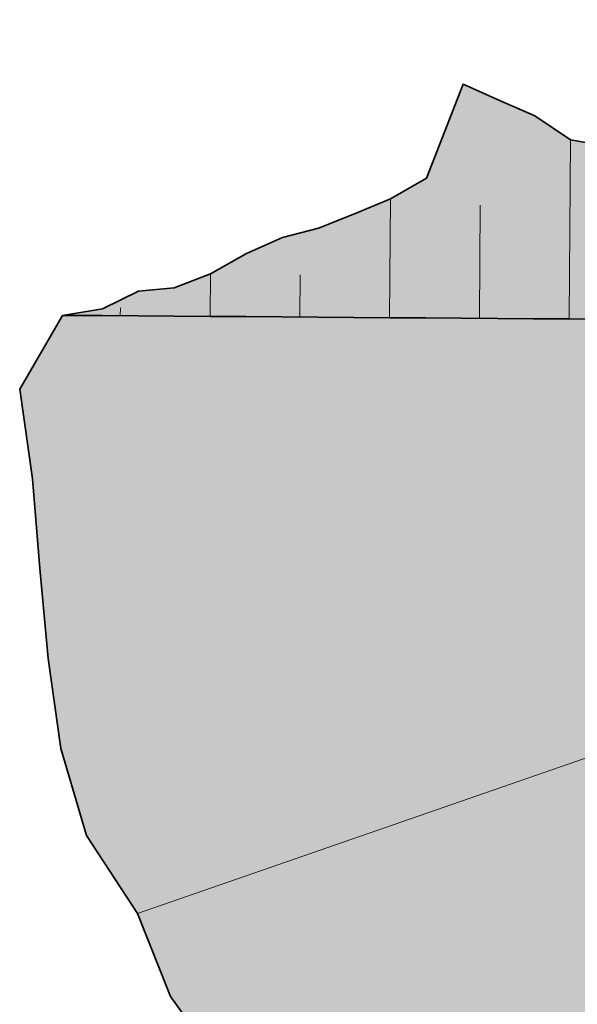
# Model space of a CAD drawing. Header units: metres. Extents: x 153106 to 158086, y 449365 to 452689.
# Tile 53 of 86: x 156297 to 156312, y 450852 to 450879. Entities that reach past the tile are written whole.
import ezdxf

# ---------------------------------------------------------------- set-up
doc = ezdxf.new("R2010")
doc.units = ezdxf.units.M
doc.header["$MEASUREMENT"] = 0
for name, color, linetype, lineweight in [('N-WE-GR-GRAS-A', 62, 'Continuous', 18), ('N-WE-GW-TALUD-G', 90, 'Continuous', 35), ('N-WE-GW-TALUDARCERING-G', 90, 'Continuous', 18)]:
    doc.layers.add(name, color=color, linetype=linetype, lineweight=lineweight)

msp = doc.modelspace()

# ---------------------------------------------------------------- hatches: boundary and pattern name
at = {"layer": 'N-WE-GR-GRAS-A'}
h = msp.add_hatch(color=256, dxfattribs=at)
h.dxf.hatch_style = 1
h.paths.add_polyline_path([(156337.074, 450883.286), (156337.265, 450883.461), (156337.036, 450883.418), (156335.992, 450883.124), (156334.991, 450882.998), (156333.99, 450882.865), (156332.988, 450882.622), (156331.986, 450882.38), (156330.985, 450882.23), (156329.983, 450881.944), (156328.98, 450881.545), (156327.981, 450881.616), (156326.983, 450881.858), (156325.985, 450882.194), (156324.989, 450882.727), (156323.96, 450878.695), (156322.956, 450878.17), (156321.954, 450877.915), (156320.955, 450878.045), (156319.954, 450877.928), (156318.954, 450877.875), (156317.954, 450877.889), (156316.952, 450877.582), (156315.947, 450876.993), (156314.94, 450875.963), (156313.939, 450875.824), (156312.938, 450875.721), (156311.939, 450875.898), (156310.944, 450876.564), (156309.947, 450876.997), (156308.95, 450877.441), (156307.932, 450874.831), (156306.927, 450874.253), (156305.924, 450873.834), (156304.922, 450873.437), (156303.92, 450873.174), (156302.916, 450872.731), (156301.912, 450872.16), (156300.909, 450871.777), (156299.909, 450871.684), (156298.905, 450871.185), (156297.819, 450871.008), (156298.904, 450871), (156299.904, 450870.993), (156300.904, 450870.986), (156301.904, 450870.979), (156302.904, 450870.972), (156303.904, 450870.965), (156304.904, 450870.958), (156305.904, 450870.95), (156306.904, 450870.943), (156307.904, 450870.936), (156308.904, 450870.929), (156309.904, 450870.922), (156310.904, 450870.915), (156311.904, 450870.908), (156312.904, 450870.901), (156313.904, 450870.893), (156314.904, 450870.886), (156315.904, 450870.879), (156316.904, 450870.872), (156317.904, 450870.865), (156318.904, 450870.858), (156319.904, 450870.851), (156320.904, 450870.844), (156321.904, 450870.836), (156322.904, 450870.829), (156323.904, 450870.822), (156324.904, 450870.815), (156325.904, 450870.808), (156326.904, 450870.801), (156327.904, 450870.794), (156328.904, 450870.787), (156329.904, 450870.779), (156330.904, 450870.772), (156331.904, 450870.765), (156332.904, 450870.758), (156333.904, 450870.751), (156334.904, 450870.744), (156335.904, 450870.737), (156336.904, 450870.73), (156337.904, 450870.722), (156338.904, 450870.715), (156339.904, 450870.708), (156340.904, 450870.701), (156341.904, 450870.694), (156342.904, 450870.687), (156343.904, 450870.68), (156344.904, 450870.673), (156345.904, 450870.665), (156346.904, 450870.658), (156346.202, 450871.371), (156347.133, 450872.287)])
h = msp.add_hatch(color=81, dxfattribs=at)
h.dxf.hatch_style = 1
h.paths.add_polyline_path([(156377.758, 450839.29), (156374.252, 450842.854), (156370.746, 450846.419), (156367.24, 450849.984), (156363.734, 450853.548), (156360.227, 450857.113), (156356.721, 450860.677), (156353.215, 450864.242), (156349.709, 450867.807), (156346.904, 450870.658), (156345.904, 450870.665), (156344.904, 450870.673), (156343.904, 450870.68), (156342.904, 450870.687), (156341.904, 450870.694), (156340.904, 450870.701), (156339.904, 450870.708), (156338.904, 450870.715), (156337.904, 450870.722), (156336.904, 450870.73), (156335.904, 450870.737), (156334.904, 450870.744), (156333.904, 450870.751), (156332.904, 450870.758), (156331.904, 450870.765), (156330.904, 450870.772), (156329.904, 450870.779), (156328.904, 450870.787), (156327.904, 450870.794), (156326.904, 450870.801), (156325.904, 450870.808), (156324.904, 450870.815), (156323.904, 450870.822), (156322.904, 450870.829), (156321.904, 450870.836), (156320.904, 450870.844), (156319.904, 450870.851), (156318.904, 450870.858), (156317.904, 450870.865), (156316.904, 450870.872), (156315.904, 450870.879), (156314.904, 450870.886), (156313.904, 450870.893), (156312.904, 450870.901), (156311.904, 450870.908), (156310.904, 450870.915), (156309.904, 450870.922), (156308.904, 450870.929), (156307.904, 450870.936), (156306.904, 450870.943), (156305.904, 450870.95), (156304.904, 450870.958), (156303.904, 450870.965), (156302.904, 450870.972), (156301.904, 450870.979), (156300.904, 450870.986), (156299.904, 450870.993), (156298.904, 450871), (156297.794, 450871.008), (156296.604, 450868.95), (156296.964, 450866.457), (156297.163, 450863.958), (156297.397, 450861.451), (156297.745, 450858.948), (156298.463, 450856.528), (156299.879, 450854.351), (156300.801, 450852.042), (156302.276, 450849.988), (156303.175, 450847.685), (156305.794, 450846.366), (156306.639, 450844.065), (156309.214, 450842.966), (156310.074, 450840.653), (156310.749, 450838.066), (156312.313, 450836.641), (156316.084, 450834.733), (156317.983, 450829.587), (156320.975, 450825.516), (156323.858, 450821.339), (156325.88, 450816.315), (156329.913, 450813.268), (156333.365, 450809.65), (156336.891, 450806.105), (156340.548, 450802.689), (156343.326, 450799.811), (156345.458, 450798.272), (156347.188, 450796.299), (156350.527, 450796.402), (156351.979, 450794.081), (156353.841, 450792.225), (156356.227, 450791.21), (156357.51, 450787.93), (156358.289, 450782.808), (156362.894, 450787.062), (156365.782, 450787.557), (156368.482, 450787.841), (156370.703, 450786.158), (156373.222, 450785.684), (156375.967, 450787.505), (156378.429, 450787.573), (156380.234, 450786.783), (156380.238, 450787.438), (156380.245, 450788.438), (156380.251, 450789.438), (156380.258, 450790.438), (156380.264, 450791.438), (156380.271, 450792.438), (156380.278, 450793.438), (156380.284, 450794.438), (156380.291, 450795.438), (156380.298, 450796.438), (156380.304, 450797.438), (156380.311, 450798.438), (156380.318, 450799.438), (156380.324, 450800.438), (156380.331, 450801.438), (156380.338, 450802.438), (156380.344, 450803.438), (156380.351, 450804.438), (156380.357, 450805.438), (156380.364, 450806.438), (156380.371, 450807.438), (156380.377, 450808.438), (156380.384, 450809.438), (156380.391, 450810.438), (156380.397, 450811.438), (156380.404, 450812.438), (156380.411, 450813.438), (156380.417, 450814.438), (156380.424, 450815.438), (156380.431, 450816.438), (156380.437, 450817.438), (156380.444, 450818.438), (156380.45, 450819.438), (156380.457, 450820.438), (156380.464, 450821.438), (156380.47, 450822.438), (156380.477, 450823.438), (156380.484, 450824.438), (156380.49, 450825.438), (156380.497, 450826.438), (156380.504, 450827.438), (156380.51, 450828.438), (156380.517, 450829.438), (156380.524, 450830.438), (156380.53, 450831.438), (156380.537, 450832.438), (156380.543, 450833.438), (156380.55, 450834.438), (156380.557, 450835.438), (156380.563, 450836.438)])

# ---------------------------------------------------------------- linework, layer by layer
at = {"layer": 'N-WE-GW-TALUD-G'}
for points in [[(156312.938, 450875.721), (156311.939, 450875.898), (156310.944, 450876.564), (156309.947, 450876.997), (156308.95, 450877.441), (156307.932, 450874.831), (156306.927, 450874.253), (156305.924, 450873.834), (156304.922, 450873.437), (156303.92, 450873.174), (156302.916, 450872.731), (156301.912, 450872.16), (156300.909, 450871.777), (156299.909, 450871.684), (156298.905, 450871.185), (156297.904, 450871.022), (156297.794, 450871.008)], [(156297.794, 450871.008), (156296.604, 450868.95), (156296.964, 450866.457), (156297.163, 450863.958), (156297.397, 450861.451), (156297.745, 450858.948), (156298.463, 450856.528), (156299.879, 450854.351), (156300.801, 450852.042), (156302.276, 450849.988)], [(156312.904, 450870.901), (156311.904, 450870.908), (156310.904, 450870.915), (156309.904, 450870.922), (156308.904, 450870.929), (156307.904, 450870.936), (156306.904, 450870.943), (156305.904, 450870.95), (156304.904, 450870.958), (156303.904, 450870.965), (156302.904, 450870.972), (156301.904, 450870.979), (156300.904, 450870.986), (156299.904, 450870.993), (156298.904, 450871), (156297.904, 450871.007), (156297.794, 450871.008)]]:
    msp.add_lwpolyline(points, dxfattribs=at)
at = {"layer": 'N-WE-GW-TALUDARCERING-G'}
for points in [[(156311.94, 450875.898), (156311.904, 450870.908)], [(156306.928, 450874.253), (156306.904, 450870.943)], [(156309.427, 450874.072), (156309.404, 450870.926)], [(156301.913, 450872.161), (156301.904, 450870.979)], [(156304.413, 450872.133), (156304.404, 450870.961)], [(156299.406, 450871.216), (156299.405, 450870.997)], [(156346.904, 450870.658), (156299.879, 450854.351)]]:
    msp.add_lwpolyline(points, dxfattribs=at)

doc.saveas('drawing.dxf')
